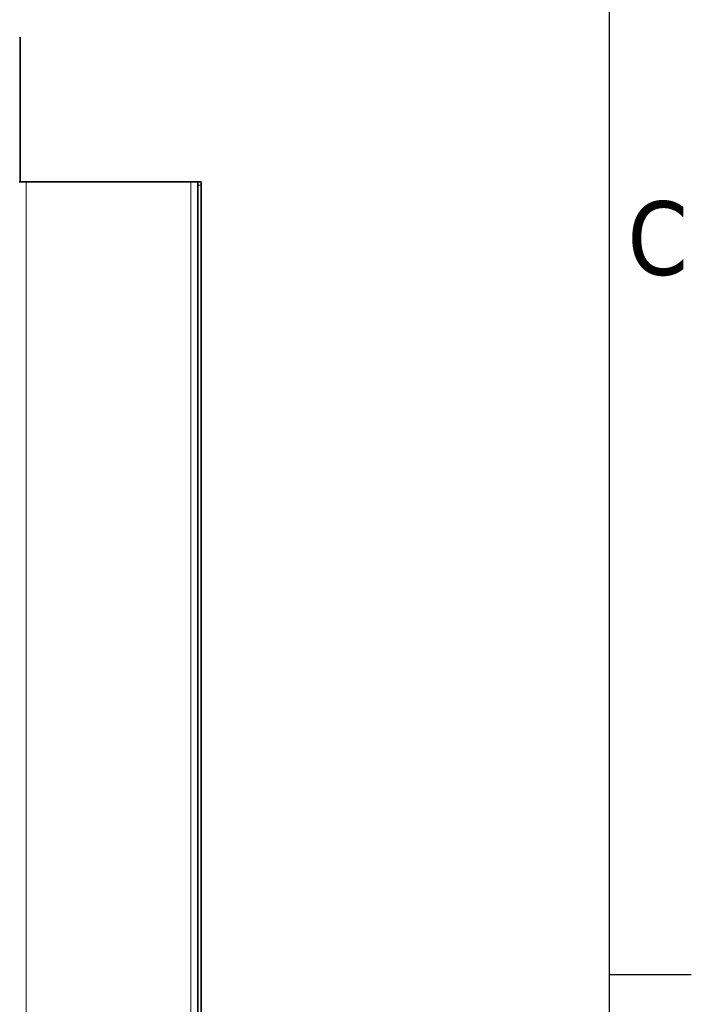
# Model space of a CAD drawing. Header units: millimetres. Extents: x 0 to 7128, y 0 to 5040.
# Tile 180 of 215: x 6672 to 7055, y 1663 to 2225. Entities that reach past the tile are written whole.
import ezdxf

# ---------------------------------------------------------------- set-up
doc = ezdxf.new("R2010")
doc.units = ezdxf.units.MM
doc.header["$LTSCALE"] = 12
doc.layers.get('0').update_dxf_attribs({"lineweight": 25})
for name, color, linetype, lineweight in [('Geometria schizzo (ISO)', 7, 'Continuous', 25), ('Simbolo (ISO)', 7, 'Continuous', 25), ('Spigoli visibili(ISO)', 7, 'Continuous', 35)]:
    doc.layers.add(name, color=color, linetype=linetype, lineweight=lineweight)
doc.layers.add('Spigoli tangenti visibili(ISO)', color=7, linetype='Continuous', lineweight=15, true_color=0x00803f)
doc.styles.add('Testo nota (ISO)', font='tahoma.ttf')

# ---------------------------------------------------------------- blocks, each defined once
blk = doc.blocks.new('Bordi Bordo di default')
at = {"layer": 'Geometria schizzo (ISO)'}
blk.add_line((584, 140), (587.9, 140), dxfattribs=at)
at = {"layer": 'Geometria schizzo (ISO)', "flags": 128}
blk.add_lwpolyline([(10, 10), (10, 410), (584, 410), (584, 10), (10, 10)], dxfattribs=at)
at = {"layer": 'Simbolo (ISO)', "insert": (584.859, 173.188), "char_height": 3.5, "attachment_point": 7, "style": 'Testo nota (ISO)'}
blk.add_mtext('C', dxfattribs=at)

msp = doc.modelspace()

# ---------------------------------------------------------------- linework, layer by layer
at = {"layer": 'Spigoli tangenti visibili(ISO)'}
for p, q in [((6675.218, 2132.151), (6675.218, 1457.151)), ((6769.218, 1457.151), (6769.218, 2132.151)), ((6773.218, 2130.151), (6775.218, 2130.151))]:
    msp.add_line(p, q, dxfattribs=at)
at = {"layer": 'Spigoli visibili(ISO)'}
for p, q in [((6671.93, 2214.651), (6671.93, 2132.151)), ((6675.218, 2132.151), (6671.218, 2132.151)), ((6675.218, 2132.151), (6769.218, 2132.151)), ((6773.218, 2132.151), (6769.218, 2132.151)), ((6775.218, 2132.151), (6773.218, 2132.151)), ((6773.218, 2130.151), (6773.218, 2132.151)), ((6773.218, 2130.151), (6773.218, 1459.151)), ((6775.218, 2132.151), (6775.218, 2130.151)), ((6775.218, 1459.151), (6775.218, 2130.151))]:
    msp.add_line(p, q, dxfattribs=at)
for points, knots in [([(6773.218, 2118.936), (6773.218, 2119.011), (6773.217, 2119.094), (6773.214, 2119.332), (6773.212, 2119.497), (6773.212, 2119.806), (6773.214, 2119.971), (6773.217, 2120.209), (6773.218, 2120.291), (6773.218, 2120.366)], [0.30738997, 0.30738997, 0.30738997, 0.30738997, 0.33396363, 0.33396363, 0.38028993, 0.38028993, 0.42670424, 0.42670424, 0.45319648, 0.45319648, 0.45319648, 0.45319648]), ([(6773.218, 1793.936), (6773.218, 1794.011), (6773.217, 1794.093), (6773.214, 1794.331), (6773.212, 1794.496), (6773.212, 1794.806), (6773.214, 1794.971), (6773.217, 1795.209), (6773.218, 1795.291), (6773.218, 1795.366)], [0.30736656, 0.30736656, 0.30736656, 0.30736656, 0.33385879, 0.33385879, 0.38027311, 0.38027311, 0.42668742, 0.42668742, 0.45317966, 0.45317966, 0.45317966, 0.45317966])]:
    msp.add_open_spline(points, degree=3, knots=knots, dxfattribs=at)

# ---------------------------------------------------------------- block references
at = {"xscale": 12, "yscale": 12, "zscale": 12}
msp.add_blockref('Bordi Bordo di default', (0, 0), dxfattribs=at)

doc.saveas('drawing.dxf')
